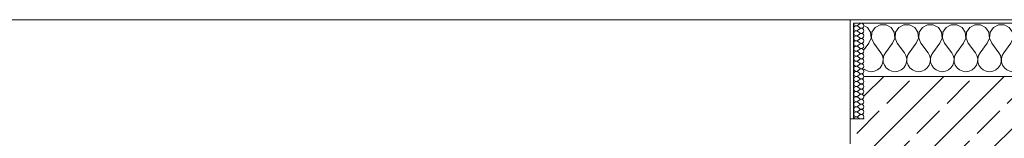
# Model space of a CAD drawing. Header units: metres. Extents: x -3.6 to 84.5, y -11 to 16.8.
# Tile 84 of 229: x 22.799 to 25.575, y 13.52 to 13.855. Entities that reach past the tile are written whole.
import ezdxf

# ---------------------------------------------------------------- set-up
doc = ezdxf.new("R2010")
doc.units = ezdxf.units.M
doc.header["$MEASUREMENT"] = 0
doc.layers.add('604 - Struktur.Wand Aussen', color=7, linetype='Continuous')
pattern_1 = [(0, (0, 0), (0, 0.08660254), [0, -0.05]), (0, (0.025, 0.0433), (0, 0.08660254), [0, -0.05])]

# ---------------------------------------------------------------- blocks, each defined once
blk = doc.blocks.new('*X14')
at = {"layer": '604 - Struktur.Wand Aussen', "color": 7, "linetype": 'Continuous', "lineweight": 5}
for p, q in [((25.1891, 13.833), (25.18, 13.8379)), ((25.1981, 13.8195), (25.1891, 13.833)), ((25.2109, 13.833), (25.2019, 13.8195)), ((25.2252, 13.8407), (25.2109, 13.833)), ((25.2415, 13.8407), (25.2252, 13.8407)), ((25.2558, 13.833), (25.2415, 13.8407)), ((25.2648, 13.8195), (25.2558, 13.833)), ((25.2776, 13.833), (25.2686, 13.8195)), ((25.2919, 13.8407), (25.2776, 13.833)), ((25.3081, 13.8407), (25.2919, 13.8407)), ((25.3224, 13.833), (25.3081, 13.8407)), ((25.3314, 13.8195), (25.3224, 13.833)), ((25.3442, 13.833), (25.3352, 13.8195)), ((25.3585, 13.8407), (25.3442, 13.833)), ((25.3748, 13.8407), (25.3585, 13.8407)), ((25.3891, 13.833), (25.3748, 13.8407)), ((25.3981, 13.8195), (25.3891, 13.833)), ((25.4109, 13.833), (25.4019, 13.8195)), ((25.4252, 13.8407), (25.4109, 13.833)), ((25.4415, 13.8407), (25.4252, 13.8407)), ((25.4558, 13.833), (25.4415, 13.8407)), ((25.4648, 13.8195), (25.4558, 13.833)), ((25.4776, 13.833), (25.4686, 13.8195)), ((25.4919, 13.8407), (25.4776, 13.833)), ((25.5081, 13.8407), (25.4919, 13.8407)), ((25.5224, 13.833), (25.5081, 13.8407)), ((25.5314, 13.8195), (25.5224, 13.833)), ((25.5442, 13.833), (25.5352, 13.8195)), ((25.5585, 13.8407), (25.5442, 13.833)), ((25.5748, 13.8407), (25.5585, 13.8407)), ((25.5891, 13.833), (25.5748, 13.8407)), ((25.5981, 13.8195), (25.5891, 13.833)), ((25.6109, 13.833), (25.6019, 13.8195)), ((25.6252, 13.8407), (25.6109, 13.833)), ((25.6415, 13.8407), (25.6252, 13.8407)), ((25.6558, 13.833), (25.6415, 13.8407)), ((25.6648, 13.8195), (25.6558, 13.833)), ((25.6776, 13.833), (25.6686, 13.8195)), ((25.6919, 13.8407), (25.6776, 13.833)), ((25.7081, 13.8407), (25.6919, 13.8407)), ((25.7224, 13.833), (25.7081, 13.8407)), ((25.7314, 13.8195), (25.7224, 13.833)), ((25.7442, 13.833), (25.7352, 13.8195)), ((25.7585, 13.8407), (25.7442, 13.833)), ((25.7748, 13.8407), (25.7585, 13.8407)), ((25.7891, 13.833), (25.7748, 13.8407)), ((25.7981, 13.8195), (25.7891, 13.833)), ((25.8109, 13.833), (25.8019, 13.8195)), ((25.8252, 13.8407), (25.8109, 13.833)), ((25.8415, 13.8407), (25.8252, 13.8407)), ((25.8558, 13.833), (25.8415, 13.8407)), ((25.8648, 13.8195), (25.8558, 13.833)), ((25.8776, 13.833), (25.8686, 13.8195)), ((25.8919, 13.8407), (25.8776, 13.833)), ((25.9081, 13.8407), (25.8919, 13.8407)), ((25.9224, 13.833), (25.9081, 13.8407)), ((25.9314, 13.8195), (25.9224, 13.833)), ((25.9442, 13.833), (25.9352, 13.8195)), ((25.9585, 13.8407), (25.9442, 13.833)), ((25.9748, 13.8407), (25.9585, 13.8407)), ((25.9891, 13.833), (25.9748, 13.8407)), ((25.9981, 13.8195), (25.9891, 13.833)), ((26.0109, 13.833), (26.0019, 13.8195)), ((26.0252, 13.8407), (26.0109, 13.833)), ((26.0415, 13.8407), (26.0252, 13.8407)), ((26.0558, 13.833), (26.0415, 13.8407)), ((26.0648, 13.8195), (26.0558, 13.833)), ((26.0776, 13.833), (26.0686, 13.8195)), ((26.0919, 13.8407), (26.0776, 13.833)), ((26.1081, 13.8407), (26.0919, 13.8407)), ((26.1224, 13.833), (26.1081, 13.8407)), ((26.1314, 13.8195), (26.1224, 13.833)), ((26.1442, 13.833), (26.1352, 13.8195)), ((26.1585, 13.8407), (26.1442, 13.833)), ((26.1748, 13.8407), (26.1585, 13.8407)), ((26.1891, 13.833), (26.1748, 13.8407)), ((26.1981, 13.8195), (26.1891, 13.833)), ((26.2109, 13.833), (26.2019, 13.8195)), ((26.2252, 13.8407), (26.2109, 13.833)), ((26.2415, 13.8407), (26.2252, 13.8407)), ((26.2558, 13.833), (26.2415, 13.8407)), ((26.2648, 13.8195), (26.2558, 13.833)), ((26.2776, 13.833), (26.2686, 13.8195)), ((26.2919, 13.8407), (26.2776, 13.833)), ((26.3, 13.8407), (26.2919, 13.8407)), ((25.1933, 13.7883), (25.1996, 13.8033)), ((25.1996, 13.8033), (25.1981, 13.8195)), ((25.2019, 13.8195), (25.2004, 13.8033)), ((25.2004, 13.8033), (25.2067, 13.7883)), ((25.26, 13.7883), (25.2663, 13.8033)), ((25.2663, 13.8033), (25.2648, 13.8195)), ((25.2686, 13.8195), (25.267, 13.8033)), ((25.267, 13.8033), (25.2733, 13.7883)), ((25.3267, 13.7883), (25.333, 13.8033)), ((25.333, 13.8033), (25.3314, 13.8195)), ((25.3352, 13.8195), (25.3337, 13.8033)), ((25.3337, 13.8033), (25.34, 13.7883)), ((25.3933, 13.7883), (25.3996, 13.8033)), ((25.3996, 13.8033), (25.3981, 13.8195)), ((25.4019, 13.8195), (25.4004, 13.8033)), ((25.4004, 13.8033), (25.4067, 13.7883)), ((25.46, 13.7883), (25.4663, 13.8033)), ((25.4663, 13.8033), (25.4648, 13.8195)), ((25.4686, 13.8195), (25.467, 13.8033)), ((25.467, 13.8033), (25.4733, 13.7883)), ((25.5267, 13.7883), (25.533, 13.8033)), ((25.533, 13.8033), (25.5314, 13.8195)), ((25.5352, 13.8195), (25.5337, 13.8033)), ((25.5337, 13.8033), (25.54, 13.7883)), ((25.5933, 13.7883), (25.5996, 13.8033)), ((25.5996, 13.8033), (25.5981, 13.8195)), ((25.6019, 13.8195), (25.6004, 13.8033)), ((25.6004, 13.8033), (25.6067, 13.7883)), ((25.66, 13.7883), (25.6663, 13.8033)), ((25.6663, 13.8033), (25.6648, 13.8195)), ((25.6686, 13.8195), (25.667, 13.8033)), ((25.667, 13.8033), (25.6733, 13.7883)), ((25.7267, 13.7883), (25.733, 13.8033)), ((25.733, 13.8033), (25.7314, 13.8195)), ((25.7352, 13.8195), (25.7337, 13.8033)), ((25.7337, 13.8033), (25.74, 13.7883)), ((25.7933, 13.7883), (25.7996, 13.8033)), ((25.7996, 13.8033), (25.7981, 13.8195)), ((25.8019, 13.8195), (25.8004, 13.8033)), ((25.8004, 13.8033), (25.8067, 13.7883)), ((25.86, 13.7883), (25.8663, 13.8033)), ((25.8663, 13.8033), (25.8648, 13.8195)), ((25.8686, 13.8195), (25.867, 13.8033)), ((25.867, 13.8033), (25.8733, 13.7883)), ((25.9267, 13.7883), (25.933, 13.8033)), ((25.933, 13.8033), (25.9314, 13.8195)), ((25.9352, 13.8195), (25.9337, 13.8033)), ((25.9337, 13.8033), (25.94, 13.7883)), ((25.9933, 13.7883), (25.9996, 13.8033)), ((25.9996, 13.8033), (25.9981, 13.8195)), ((26.0019, 13.8195), (26.0004, 13.8033)), ((26.0004, 13.8033), (26.0067, 13.7883)), ((26.06, 13.7883), (26.0663, 13.8033)), ((26.0663, 13.8033), (26.0648, 13.8195)), ((26.0686, 13.8195), (26.067, 13.8033)), ((26.067, 13.8033), (26.0733, 13.7883)), ((26.1267, 13.7883), (26.133, 13.8033)), ((26.133, 13.8033), (26.1314, 13.8195)), ((26.1352, 13.8195), (26.1337, 13.8033)), ((26.1337, 13.8033), (26.14, 13.7883)), ((26.1933, 13.7883), (26.1996, 13.8033)), ((26.1996, 13.8033), (26.1981, 13.8195)), ((26.2019, 13.8195), (26.2004, 13.8033)), ((26.2004, 13.8033), (26.2067, 13.7883)), ((26.26, 13.7883), (26.2663, 13.8033)), ((26.2663, 13.8033), (26.2648, 13.8195)), ((26.2686, 13.8195), (26.267, 13.8033)), ((26.267, 13.8033), (26.2733, 13.7883)), ((25.1933, 13.7883), (25.18, 13.7706)), ((25.2067, 13.7883), (25.2267, 13.7617)), ((25.26, 13.7883), (25.24, 13.7617)), ((25.2733, 13.7883), (25.2933, 13.7617)), ((25.3267, 13.7883), (25.3067, 13.7617)), ((25.34, 13.7883), (25.36, 13.7617)), ((25.3933, 13.7883), (25.3733, 13.7617)), ((25.4067, 13.7883), (25.4267, 13.7617)), ((25.46, 13.7883), (25.44, 13.7617)), ((25.4733, 13.7883), (25.4933, 13.7617)), ((25.5267, 13.7883), (25.5067, 13.7617)), ((25.54, 13.7883), (25.56, 13.7617)), ((25.5933, 13.7883), (25.5733, 13.7617)), ((25.6067, 13.7883), (25.6267, 13.7617)), ((25.66, 13.7883), (25.64, 13.7617)), ((25.6733, 13.7883), (25.6933, 13.7617)), ((25.7267, 13.7883), (25.7067, 13.7617)), ((25.74, 13.7883), (25.76, 13.7617)), ((25.7933, 13.7883), (25.7733, 13.7617)), ((25.8067, 13.7883), (25.8267, 13.7617)), ((25.86, 13.7883), (25.84, 13.7617)), ((25.8733, 13.7883), (25.8933, 13.7617)), ((25.9267, 13.7883), (25.9067, 13.7617)), ((25.94, 13.7883), (25.96, 13.7617)), ((25.9933, 13.7883), (25.9733, 13.7617)), ((26.0067, 13.7883), (26.0267, 13.7617)), ((26.06, 13.7883), (26.04, 13.7617)), ((26.0733, 13.7883), (26.0933, 13.7617)), ((26.1267, 13.7883), (26.1067, 13.7617)), ((26.14, 13.7883), (26.16, 13.7617)), ((26.1933, 13.7883), (26.1733, 13.7617)), ((26.2067, 13.7883), (26.2267, 13.7617)), ((26.26, 13.7883), (26.24, 13.7617)), ((26.2733, 13.7883), (26.2933, 13.7617)), ((25.2311, 13.7536), (25.2267, 13.7617)), ((25.2332, 13.7447), (25.2311, 13.7536)), ((25.2328, 13.7355), (25.2332, 13.7447)), ((25.2355, 13.7536), (25.2335, 13.7447)), ((25.2335, 13.7447), (25.2339, 13.7355)), ((25.24, 13.7617), (25.2355, 13.7536)), ((25.2978, 13.7536), (25.2933, 13.7617)), ((25.2999, 13.7447), (25.2978, 13.7536)), ((25.2994, 13.7355), (25.2999, 13.7447)), ((25.3022, 13.7536), (25.3001, 13.7447)), ((25.3001, 13.7447), (25.3006, 13.7355)), ((25.3067, 13.7617), (25.3022, 13.7536)), ((25.3645, 13.7536), (25.36, 13.7617)), ((25.3665, 13.7447), (25.3645, 13.7536)), ((25.3661, 13.7355), (25.3665, 13.7447)), ((25.3689, 13.7536), (25.3668, 13.7447)), ((25.3668, 13.7447), (25.3672, 13.7355)), ((25.3733, 13.7617), (25.3689, 13.7536)), ((25.4311, 13.7536), (25.4267, 13.7617)), ((25.4332, 13.7447), (25.4311, 13.7536)), ((25.4328, 13.7355), (25.4332, 13.7447)), ((25.4355, 13.7536), (25.4335, 13.7447)), ((25.4335, 13.7447), (25.4339, 13.7355)), ((25.44, 13.7617), (25.4355, 13.7536)), ((25.4978, 13.7536), (25.4933, 13.7617)), ((25.4999, 13.7447), (25.4978, 13.7536)), ((25.4994, 13.7355), (25.4999, 13.7447)), ((25.5022, 13.7536), (25.5001, 13.7447)), ((25.5001, 13.7447), (25.5006, 13.7355)), ((25.5067, 13.7617), (25.5022, 13.7536)), ((25.5645, 13.7536), (25.56, 13.7617)), ((25.5665, 13.7447), (25.5645, 13.7536)), ((25.5661, 13.7355), (25.5665, 13.7447)), ((25.5689, 13.7536), (25.5668, 13.7447)), ((25.5668, 13.7447), (25.5672, 13.7355)), ((25.5733, 13.7617), (25.5689, 13.7536)), ((25.6311, 13.7536), (25.6267, 13.7617)), ((25.6332, 13.7447), (25.6311, 13.7536)), ((25.6328, 13.7355), (25.6332, 13.7447)), ((25.6355, 13.7536), (25.6335, 13.7447)), ((25.6335, 13.7447), (25.6339, 13.7355)), ((25.64, 13.7617), (25.6355, 13.7536)), ((25.6978, 13.7536), (25.6933, 13.7617)), ((25.6999, 13.7447), (25.6978, 13.7536)), ((25.6994, 13.7355), (25.6999, 13.7447)), ((25.7022, 13.7536), (25.7001, 13.7447)), ((25.7001, 13.7447), (25.7006, 13.7355)), ((25.7067, 13.7617), (25.7022, 13.7536)), ((25.7645, 13.7536), (25.76, 13.7617)), ((25.7665, 13.7447), (25.7645, 13.7536)), ((25.7661, 13.7355), (25.7665, 13.7447)), ((25.7689, 13.7536), (25.7668, 13.7447)), ((25.7668, 13.7447), (25.7672, 13.7355)), ((25.7733, 13.7617), (25.7689, 13.7536)), ((25.8311, 13.7536), (25.8267, 13.7617)), ((25.8332, 13.7447), (25.8311, 13.7536)), ((25.8328, 13.7355), (25.8332, 13.7447)), ((25.8355, 13.7536), (25.8335, 13.7447)), ((25.8335, 13.7447), (25.8339, 13.7355)), ((25.84, 13.7617), (25.8355, 13.7536)), ((25.8978, 13.7536), (25.8933, 13.7617)), ((25.8999, 13.7447), (25.8978, 13.7536)), ((25.8994, 13.7355), (25.8999, 13.7447)), ((25.9022, 13.7536), (25.9001, 13.7447)), ((25.9001, 13.7447), (25.9006, 13.7355)), ((25.9067, 13.7617), (25.9022, 13.7536)), ((25.9645, 13.7536), (25.96, 13.7617)), ((25.9665, 13.7447), (25.9645, 13.7536)), ((25.9661, 13.7355), (25.9665, 13.7447)), ((25.9689, 13.7536), (25.9668, 13.7447)), ((25.9668, 13.7447), (25.9672, 13.7355)), ((25.9733, 13.7617), (25.9689, 13.7536)), ((26.0311, 13.7536), (26.0267, 13.7617)), ((26.0332, 13.7447), (26.0311, 13.7536)), ((26.0328, 13.7355), (26.0332, 13.7447)), ((26.0355, 13.7536), (26.0335, 13.7447)), ((26.0335, 13.7447), (26.0339, 13.7355)), ((26.04, 13.7617), (26.0355, 13.7536)), ((26.0978, 13.7536), (26.0933, 13.7617)), ((26.0999, 13.7447), (26.0978, 13.7536)), ((26.0994, 13.7355), (26.0999, 13.7447)), ((26.1022, 13.7536), (26.1001, 13.7447)), ((26.1001, 13.7447), (26.1006, 13.7355)), ((26.1067, 13.7617), (26.1022, 13.7536)), ((26.1645, 13.7536), (26.16, 13.7617)), ((26.1665, 13.7447), (26.1645, 13.7536)), ((26.1661, 13.7355), (26.1665, 13.7447)), ((26.1689, 13.7536), (26.1668, 13.7447)), ((26.1668, 13.7447), (26.1672, 13.7355)), ((26.1733, 13.7617), (26.1689, 13.7536)), ((26.2311, 13.7536), (26.2267, 13.7617)), ((26.2332, 13.7447), (26.2311, 13.7536)), ((26.2328, 13.7355), (26.2332, 13.7447)), ((26.2355, 13.7536), (26.2335, 13.7447)), ((26.2335, 13.7447), (26.2339, 13.7355)), ((26.24, 13.7617), (26.2355, 13.7536)), ((26.2978, 13.7536), (26.2933, 13.7617)), ((26.2999, 13.7447), (26.2978, 13.7536)), ((26.2994, 13.7355), (26.2999, 13.7447)), ((25.18, 13.7154), (25.1825, 13.7133)), ((25.2175, 13.7133), (25.2246, 13.7192)), ((25.2246, 13.7192), (25.2298, 13.7268)), ((25.2298, 13.7268), (25.2328, 13.7355)), ((25.2339, 13.7355), (25.2369, 13.7268)), ((25.2369, 13.7268), (25.2421, 13.7192)), ((25.2421, 13.7192), (25.2491, 13.7133)), ((25.2842, 13.7133), (25.2913, 13.7192)), ((25.2913, 13.7192), (25.2965, 13.7268)), ((25.2965, 13.7268), (25.2994, 13.7355)), ((25.3006, 13.7355), (25.3035, 13.7268)), ((25.3035, 13.7268), (25.3087, 13.7192)), ((25.3087, 13.7192), (25.3158, 13.7133)), ((25.3509, 13.7133), (25.3579, 13.7192)), ((25.3579, 13.7192), (25.3631, 13.7268)), ((25.3631, 13.7268), (25.3661, 13.7355)), ((25.3672, 13.7355), (25.3702, 13.7268)), ((25.3702, 13.7268), (25.3754, 13.7192)), ((25.3754, 13.7192), (25.3825, 13.7133)), ((25.4175, 13.7133), (25.4246, 13.7192)), ((25.4246, 13.7192), (25.4298, 13.7268)), ((25.4298, 13.7268), (25.4328, 13.7355)), ((25.4339, 13.7355), (25.4369, 13.7268)), ((25.4369, 13.7268), (25.4421, 13.7192)), ((25.4421, 13.7192), (25.4491, 13.7133)), ((25.4842, 13.7133), (25.4913, 13.7192)), ((25.4913, 13.7192), (25.4965, 13.7268)), ((25.4965, 13.7268), (25.4994, 13.7355)), ((25.5006, 13.7355), (25.5035, 13.7268)), ((25.5035, 13.7268), (25.5087, 13.7192)), ((25.5087, 13.7192), (25.5158, 13.7133)), ((25.5509, 13.7133), (25.5579, 13.7192)), ((25.5579, 13.7192), (25.5631, 13.7268)), ((25.5631, 13.7268), (25.5661, 13.7355)), ((25.5672, 13.7355), (25.5702, 13.7268)), ((25.5702, 13.7268), (25.5754, 13.7192)), ((25.5754, 13.7192), (25.5825, 13.7133)), ((25.6175, 13.7133), (25.6246, 13.7192)), ((25.6246, 13.7192), (25.6298, 13.7268)), ((25.6298, 13.7268), (25.6328, 13.7355)), ((25.6339, 13.7355), (25.6369, 13.7268)), ((25.6369, 13.7268), (25.6421, 13.7192)), ((25.6421, 13.7192), (25.6491, 13.7133)), ((25.6842, 13.7133), (25.6913, 13.7192)), ((25.6913, 13.7192), (25.6965, 13.7268)), ((25.6965, 13.7268), (25.6994, 13.7355)), ((25.7006, 13.7355), (25.7035, 13.7268)), ((25.7035, 13.7268), (25.7087, 13.7192)), ((25.7087, 13.7192), (25.7158, 13.7133)), ((25.7509, 13.7133), (25.7579, 13.7192)), ((25.7579, 13.7192), (25.7631, 13.7268)), ((25.7631, 13.7268), (25.7661, 13.7355)), ((25.7672, 13.7355), (25.7702, 13.7268)), ((25.7702, 13.7268), (25.7754, 13.7192)), ((25.7754, 13.7192), (25.7825, 13.7133)), ((25.8175, 13.7133), (25.8246, 13.7192)), ((25.8246, 13.7192), (25.8298, 13.7268)), ((25.8298, 13.7268), (25.8328, 13.7355)), ((25.8339, 13.7355), (25.8369, 13.7268)), ((25.8369, 13.7268), (25.8421, 13.7192)), ((25.8421, 13.7192), (25.8491, 13.7133)), ((25.8842, 13.7133), (25.8913, 13.7192)), ((25.8913, 13.7192), (25.8965, 13.7268)), ((25.8965, 13.7268), (25.8994, 13.7355)), ((25.9006, 13.7355), (25.9035, 13.7268)), ((25.9035, 13.7268), (25.9087, 13.7192)), ((25.9087, 13.7192), (25.9158, 13.7133)), ((25.9509, 13.7133), (25.9579, 13.7192)), ((25.9579, 13.7192), (25.9631, 13.7268)), ((25.9631, 13.7268), (25.9661, 13.7355)), ((25.9672, 13.7355), (25.9702, 13.7268)), ((25.9702, 13.7268), (25.9754, 13.7192)), ((25.9754, 13.7192), (25.9825, 13.7133)), ((26.0175, 13.7133), (26.0246, 13.7192)), ((26.0246, 13.7192), (26.0298, 13.7268)), ((26.0298, 13.7268), (26.0328, 13.7355)), ((26.0339, 13.7355), (26.0369, 13.7268)), ((26.0369, 13.7268), (26.0421, 13.7192)), ((26.0421, 13.7192), (26.0491, 13.7133)), ((26.0842, 13.7133), (26.0913, 13.7192)), ((26.0913, 13.7192), (26.0965, 13.7268)), ((26.0965, 13.7268), (26.0994, 13.7355)), ((26.1006, 13.7355), (26.1035, 13.7268)), ((26.1035, 13.7268), (26.1087, 13.7192)), ((26.1087, 13.7192), (26.1158, 13.7133)), ((26.1509, 13.7133), (26.1579, 13.7192)), ((26.1579, 13.7192), (26.1631, 13.7268)), ((26.1631, 13.7268), (26.1661, 13.7355)), ((26.1672, 13.7355), (26.1702, 13.7268)), ((26.1702, 13.7268), (26.1754, 13.7192)), ((26.1754, 13.7192), (26.1825, 13.7133)), ((26.2175, 13.7133), (26.2246, 13.7192)), ((26.2246, 13.7192), (26.2298, 13.7268)), ((26.2298, 13.7268), (26.2328, 13.7355)), ((26.2339, 13.7355), (26.2369, 13.7268)), ((26.2369, 13.7268), (26.2421, 13.7192)), ((26.2421, 13.7192), (26.2491, 13.7133)), ((26.2842, 13.7133), (26.2913, 13.7192)), ((26.2913, 13.7192), (26.2965, 13.7268)), ((26.2965, 13.7268), (26.2994, 13.7355)), ((25.1825, 13.7133), (25.1909, 13.7096)), ((25.1909, 13.7096), (25.2, 13.7083)), ((25.2, 13.7083), (25.2091, 13.7096)), ((25.2091, 13.7096), (25.2175, 13.7133)), ((25.2491, 13.7133), (25.2576, 13.7096)), ((25.2576, 13.7096), (25.2667, 13.7083)), ((25.2667, 13.7083), (25.2758, 13.7096)), ((25.2758, 13.7096), (25.2842, 13.7133)), ((25.3158, 13.7133), (25.3242, 13.7096)), ((25.3242, 13.7096), (25.3333, 13.7083)), ((25.3333, 13.7083), (25.3424, 13.7096)), ((25.3424, 13.7096), (25.3509, 13.7133)), ((25.3825, 13.7133), (25.3909, 13.7096)), ((25.3909, 13.7096), (25.4, 13.7083)), ((25.4, 13.7083), (25.4091, 13.7096)), ((25.4091, 13.7096), (25.4175, 13.7133)), ((25.4491, 13.7133), (25.4576, 13.7096)), ((25.4576, 13.7096), (25.4667, 13.7083)), ((25.4667, 13.7083), (25.4758, 13.7096)), ((25.4758, 13.7096), (25.4842, 13.7133)), ((25.5158, 13.7133), (25.5242, 13.7096)), ((25.5242, 13.7096), (25.5333, 13.7083)), ((25.5333, 13.7083), (25.5424, 13.7096)), ((25.5424, 13.7096), (25.5509, 13.7133)), ((25.5825, 13.7133), (25.5909, 13.7096)), ((25.5909, 13.7096), (25.6, 13.7083)), ((25.6, 13.7083), (25.6091, 13.7096)), ((25.6091, 13.7096), (25.6175, 13.7133)), ((25.6491, 13.7133), (25.6576, 13.7096)), ((25.6576, 13.7096), (25.6667, 13.7083)), ((25.6667, 13.7083), (25.6758, 13.7096)), ((25.6758, 13.7096), (25.6842, 13.7133)), ((25.7158, 13.7133), (25.7242, 13.7096)), ((25.7242, 13.7096), (25.7333, 13.7083)), ((25.7333, 13.7083), (25.7424, 13.7096)), ((25.7424, 13.7096), (25.7509, 13.7133)), ((25.7825, 13.7133), (25.7909, 13.7096)), ((25.7909, 13.7096), (25.8, 13.7083)), ((25.8, 13.7083), (25.8091, 13.7096)), ((25.8091, 13.7096), (25.8175, 13.7133)), ((25.8491, 13.7133), (25.8576, 13.7096)), ((25.8576, 13.7096), (25.8667, 13.7083)), ((25.8667, 13.7083), (25.8758, 13.7096)), ((25.8758, 13.7096), (25.8842, 13.7133)), ((25.9158, 13.7133), (25.9242, 13.7096)), ((25.9242, 13.7096), (25.9333, 13.7083)), ((25.9333, 13.7083), (25.9424, 13.7096)), ((25.9424, 13.7096), (25.9509, 13.7133)), ((25.9825, 13.7133), (25.9909, 13.7096)), ((25.9909, 13.7096), (26, 13.7083)), ((26, 13.7083), (26.0091, 13.7096)), ((26.0091, 13.7096), (26.0175, 13.7133)), ((26.0491, 13.7133), (26.0576, 13.7096)), ((26.0576, 13.7096), (26.0667, 13.7083)), ((26.0667, 13.7083), (26.0758, 13.7096)), ((26.0758, 13.7096), (26.0842, 13.7133)), ((26.1158, 13.7133), (26.1242, 13.7096)), ((26.1242, 13.7096), (26.1333, 13.7083)), ((26.1333, 13.7083), (26.1424, 13.7096)), ((26.1424, 13.7096), (26.1509, 13.7133)), ((26.1825, 13.7133), (26.1909, 13.7096)), ((26.1909, 13.7096), (26.2, 13.7083)), ((26.2, 13.7083), (26.2091, 13.7096)), ((26.2091, 13.7096), (26.2175, 13.7133)), ((26.2491, 13.7133), (26.2576, 13.7096)), ((26.2576, 13.7096), (26.2667, 13.7083)), ((26.2667, 13.7083), (26.2758, 13.7096)), ((26.2758, 13.7096), (26.2842, 13.7133))]:
    blk.add_line(p, q, dxfattribs=at)
blk = doc.blocks.new('*X36')
at = {"layer": '604 - Struktur.Wand Aussen', "color": 7, "linetype": 'Continuous', "lineweight": 5}
for p, q in [((25.1507, 13.845), (25.151, 13.843)), ((25.151, 13.8327), (25.1507, 13.8307)), ((25.1507, 13.8307), (25.151, 13.8288)), ((25.151, 13.843), (25.1518, 13.8412)), ((25.1518, 13.8345), (25.151, 13.8327)), ((25.151, 13.8288), (25.1518, 13.827)), ((25.1518, 13.8412), (25.153, 13.8397)), ((25.153, 13.836), (25.1518, 13.8345)), ((25.1518, 13.827), (25.153, 13.8254)), ((25.153, 13.8397), (25.1547, 13.8386)), ((25.1547, 13.8371), (25.153, 13.836)), ((25.153, 13.8254), (25.1547, 13.8243)), ((25.1547, 13.8386), (25.1565, 13.838)), ((25.1565, 13.8377), (25.1547, 13.8371)), ((25.1565, 13.838), (25.1585, 13.8379)), ((25.1585, 13.8378), (25.1565, 13.8377)), ((25.1585, 13.8379), (25.1604, 13.8383)), ((25.1604, 13.8374), (25.1585, 13.8378)), ((25.1604, 13.8383), (25.1621, 13.8393)), ((25.1621, 13.8364), (25.1604, 13.8374)), ((25.1604, 13.824), (25.1621, 13.825)), ((25.1679, 13.8436), (25.1621, 13.8393)), ((25.1679, 13.8321), (25.1621, 13.8364)), ((25.1679, 13.8293), (25.1621, 13.825)), ((25.1715, 13.845), (25.1679, 13.8436)), ((25.1679, 13.8321), (25.1715, 13.8307)), ((25.1715, 13.8307), (25.1679, 13.8293)), ((25.1753, 13.8442), (25.1715, 13.845)), ((25.1715, 13.8307), (25.1753, 13.8315)), ((25.1753, 13.83), (25.1715, 13.8307)), ((25.1782, 13.8416), (25.1753, 13.8442)), ((25.1753, 13.8315), (25.1782, 13.8341)), ((25.1782, 13.8273), (25.1753, 13.83)), ((25.1793, 13.8379), (25.1782, 13.8416)), ((25.1782, 13.8341), (25.1793, 13.8379)), ((25.1793, 13.8236), (25.1782, 13.8273)), ((25.151, 13.8184), (25.1507, 13.8164)), ((25.1507, 13.8164), (25.151, 13.8145)), ((25.151, 13.8041), (25.1507, 13.8021)), ((25.1507, 13.8021), (25.151, 13.8002)), ((25.1518, 13.8202), (25.151, 13.8184)), ((25.151, 13.8145), (25.1518, 13.8127)), ((25.1518, 13.8059), (25.151, 13.8041)), ((25.151, 13.8002), (25.1518, 13.7984)), ((25.153, 13.8217), (25.1518, 13.8202)), ((25.1518, 13.8127), (25.153, 13.8112)), ((25.153, 13.8074), (25.1518, 13.8059)), ((25.1518, 13.7984), (25.153, 13.7969)), ((25.1547, 13.8228), (25.153, 13.8217)), ((25.153, 13.8112), (25.1547, 13.81)), ((25.1547, 13.8085), (25.153, 13.8074)), ((25.1547, 13.8243), (25.1565, 13.8237)), ((25.1565, 13.8234), (25.1547, 13.8228)), ((25.1547, 13.81), (25.1565, 13.8094)), ((25.1565, 13.8092), (25.1547, 13.8085)), ((25.1565, 13.8237), (25.1585, 13.8236)), ((25.1585, 13.8235), (25.1565, 13.8234)), ((25.1565, 13.8094), (25.1585, 13.8093)), ((25.1585, 13.8093), (25.1565, 13.8092)), ((25.1585, 13.8236), (25.1604, 13.824)), ((25.1604, 13.8231), (25.1585, 13.8235)), ((25.1585, 13.8093), (25.1604, 13.8098)), ((25.1604, 13.8088), (25.1585, 13.8093)), ((25.1621, 13.8221), (25.1604, 13.8231)), ((25.1604, 13.8098), (25.1621, 13.8107)), ((25.1621, 13.8079), (25.1604, 13.8088)), ((25.1679, 13.8179), (25.1621, 13.8221)), ((25.1679, 13.815), (25.1621, 13.8107)), ((25.1679, 13.8036), (25.1621, 13.8079)), ((25.1679, 13.8007), (25.1621, 13.7964)), ((25.1679, 13.8179), (25.1715, 13.8165)), ((25.1715, 13.8164), (25.1679, 13.815)), ((25.1679, 13.8036), (25.1715, 13.8022)), ((25.1715, 13.8021), (25.1679, 13.8007)), ((25.1715, 13.8165), (25.1753, 13.8172)), ((25.1753, 13.8157), (25.1715, 13.8164)), ((25.1715, 13.8022), (25.1753, 13.8029)), ((25.1753, 13.8014), (25.1715, 13.8021)), ((25.1753, 13.8172), (25.1782, 13.8198)), ((25.1782, 13.813), (25.1753, 13.8157)), ((25.1753, 13.8029), (25.1782, 13.8055)), ((25.1782, 13.7988), (25.1753, 13.8014)), ((25.1782, 13.8198), (25.1793, 13.8236)), ((25.1793, 13.8093), (25.1782, 13.813)), ((25.1782, 13.8055), (25.1793, 13.8093)), ((25.1793, 13.795), (25.1782, 13.7988)), ((25.151, 13.7898), (25.1507, 13.7879)), ((25.1507, 13.7879), (25.151, 13.7859)), ((25.151, 13.7755), (25.1507, 13.7736)), ((25.1507, 13.7736), (25.151, 13.7716)), ((25.1518, 13.7916), (25.151, 13.7898)), ((25.151, 13.7859), (25.1518, 13.7841)), ((25.1518, 13.7773), (25.151, 13.7755)), ((25.151, 13.7716), (25.1518, 13.7698)), ((25.153, 13.7931), (25.1518, 13.7916)), ((25.1518, 13.7841), (25.153, 13.7826)), ((25.153, 13.7788), (25.1518, 13.7773)), ((25.1518, 13.7698), (25.153, 13.7683)), ((25.153, 13.7969), (25.1547, 13.7958)), ((25.1547, 13.7942), (25.153, 13.7931)), ((25.153, 13.7826), (25.1547, 13.7815)), ((25.1547, 13.78), (25.153, 13.7788)), ((25.1547, 13.7958), (25.1565, 13.7951)), ((25.1565, 13.7949), (25.1547, 13.7942)), ((25.1547, 13.7815), (25.1565, 13.7808)), ((25.1565, 13.7806), (25.1547, 13.78)), ((25.1565, 13.7951), (25.1585, 13.795)), ((25.1585, 13.795), (25.1565, 13.7949)), ((25.1565, 13.7808), (25.1585, 13.7807)), ((25.1585, 13.7807), (25.1565, 13.7806)), ((25.1585, 13.795), (25.1604, 13.7955)), ((25.1604, 13.7945), (25.1585, 13.795)), ((25.1585, 13.7807), (25.1604, 13.7812)), ((25.1604, 13.7802), (25.1585, 13.7807)), ((25.1604, 13.7955), (25.1621, 13.7964)), ((25.1621, 13.7936), (25.1604, 13.7945)), ((25.1604, 13.7812), (25.1621, 13.7821)), ((25.1621, 13.7793), (25.1604, 13.7802)), ((25.1679, 13.7893), (25.1621, 13.7936)), ((25.1679, 13.7864), (25.1621, 13.7821)), ((25.1679, 13.775), (25.1621, 13.7793)), ((25.1679, 13.7721), (25.1621, 13.7679)), ((25.1679, 13.7893), (25.1715, 13.7879)), ((25.1715, 13.7878), (25.1679, 13.7864)), ((25.1679, 13.775), (25.1715, 13.7736)), ((25.1715, 13.7735), (25.1679, 13.7721)), ((25.1715, 13.7879), (25.1753, 13.7886)), ((25.1753, 13.7871), (25.1715, 13.7878)), ((25.1715, 13.7736), (25.1753, 13.7743)), ((25.1753, 13.7728), (25.1715, 13.7735)), ((25.1753, 13.7886), (25.1782, 13.7912)), ((25.1782, 13.7845), (25.1753, 13.7871)), ((25.1753, 13.7743), (25.1782, 13.777)), ((25.1782, 13.7702), (25.1753, 13.7728)), ((25.1782, 13.7912), (25.1793, 13.795)), ((25.1793, 13.7807), (25.1782, 13.7845)), ((25.1782, 13.777), (25.1793, 13.7807)), ((25.1793, 13.7664), (25.1782, 13.7702)), ((25.151, 13.7612), (25.1507, 13.7593)), ((25.1507, 13.7593), (25.151, 13.7573)), ((25.151, 13.747), (25.1507, 13.745)), ((25.1507, 13.745), (25.151, 13.743)), ((25.1518, 13.763), (25.151, 13.7612)), ((25.151, 13.7573), (25.1518, 13.7555)), ((25.1518, 13.7488), (25.151, 13.747)), ((25.151, 13.743), (25.1518, 13.7412)), ((25.153, 13.7646), (25.1518, 13.763)), ((25.1518, 13.7555), (25.153, 13.754)), ((25.153, 13.7503), (25.1518, 13.7488)), ((25.153, 13.7683), (25.1547, 13.7672)), ((25.1547, 13.7657), (25.153, 13.7646)), ((25.153, 13.754), (25.1547, 13.7529)), ((25.1547, 13.7514), (25.153, 13.7503)), ((25.1547, 13.7672), (25.1565, 13.7666)), ((25.1565, 13.7663), (25.1547, 13.7657)), ((25.1547, 13.7529), (25.1565, 13.7523)), ((25.1565, 13.752), (25.1547, 13.7514)), ((25.1565, 13.7666), (25.1585, 13.7665)), ((25.1585, 13.7664), (25.1565, 13.7663)), ((25.1565, 13.7523), (25.1585, 13.7522)), ((25.1585, 13.7521), (25.1565, 13.752)), ((25.1585, 13.7665), (25.1604, 13.7669)), ((25.1604, 13.766), (25.1585, 13.7664)), ((25.1585, 13.7522), (25.1604, 13.7526)), ((25.1604, 13.7517), (25.1585, 13.7521)), ((25.1604, 13.7669), (25.1621, 13.7679)), ((25.1621, 13.765), (25.1604, 13.766)), ((25.1604, 13.7526), (25.1621, 13.7536)), ((25.1621, 13.7507), (25.1604, 13.7517)), ((25.1679, 13.7607), (25.1621, 13.765)), ((25.1679, 13.7579), (25.1621, 13.7536)), ((25.1679, 13.7464), (25.1621, 13.7507)), ((25.1679, 13.7436), (25.1621, 13.7393)), ((25.1679, 13.7607), (25.1715, 13.7593)), ((25.1715, 13.7593), (25.1679, 13.7579)), ((25.1679, 13.7464), (25.1715, 13.745)), ((25.1715, 13.745), (25.1679, 13.7436)), ((25.1715, 13.7593), (25.1753, 13.76)), ((25.1753, 13.7585), (25.1715, 13.7593)), ((25.1715, 13.745), (25.1753, 13.7458)), ((25.1753, 13.7442), (25.1715, 13.745)), ((25.1753, 13.76), (25.1782, 13.7627)), ((25.1782, 13.7559), (25.1753, 13.7585)), ((25.1753, 13.7458), (25.1782, 13.7484)), ((25.1782, 13.7416), (25.1753, 13.7442)), ((25.1782, 13.7627), (25.1793, 13.7664)), ((25.1793, 13.7521), (25.1782, 13.7559)), ((25.1782, 13.7484), (25.1793, 13.7521)), ((25.151, 13.7327), (25.1507, 13.7307)), ((25.1507, 13.7307), (25.151, 13.7288)), ((25.151, 13.7184), (25.1507, 13.7164)), ((25.1507, 13.7164), (25.151, 13.7145)), ((25.1518, 13.7345), (25.151, 13.7327)), ((25.151, 13.7288), (25.1518, 13.727)), ((25.1518, 13.7202), (25.151, 13.7184)), ((25.151, 13.7145), (25.1518, 13.7127)), ((25.1518, 13.7412), (25.153, 13.7397)), ((25.153, 13.736), (25.1518, 13.7345)), ((25.1518, 13.727), (25.153, 13.7254)), ((25.153, 13.7217), (25.1518, 13.7202)), ((25.153, 13.7397), (25.1547, 13.7386)), ((25.1547, 13.7371), (25.153, 13.736)), ((25.153, 13.7254), (25.1547, 13.7243)), ((25.1547, 13.7228), (25.153, 13.7217)), ((25.1547, 13.7386), (25.1565, 13.738)), ((25.1565, 13.7377), (25.1547, 13.7371)), ((25.1547, 13.7243), (25.1565, 13.7237)), ((25.1565, 13.7234), (25.1547, 13.7228)), ((25.1565, 13.738), (25.1585, 13.7379)), ((25.1585, 13.7378), (25.1565, 13.7377)), ((25.1565, 13.7237), (25.1585, 13.7236)), ((25.1585, 13.7235), (25.1565, 13.7234)), ((25.1585, 13.7379), (25.1604, 13.7383)), ((25.1604, 13.7374), (25.1585, 13.7378)), ((25.1585, 13.7236), (25.1604, 13.724)), ((25.1604, 13.7231), (25.1585, 13.7235)), ((25.1604, 13.7383), (25.1621, 13.7393)), ((25.1621, 13.7364), (25.1604, 13.7374)), ((25.1604, 13.724), (25.1621, 13.725)), ((25.1621, 13.7221), (25.1604, 13.7231)), ((25.1679, 13.7321), (25.1621, 13.7364)), ((25.1679, 13.7293), (25.1621, 13.725)), ((25.1679, 13.7179), (25.1621, 13.7221)), ((25.1679, 13.715), (25.1621, 13.7107)), ((25.1679, 13.7321), (25.1715, 13.7307)), ((25.1715, 13.7307), (25.1679, 13.7293)), ((25.1679, 13.7179), (25.1715, 13.7165)), ((25.1715, 13.7164), (25.1679, 13.715)), ((25.1715, 13.7307), (25.1753, 13.7315)), ((25.1753, 13.73), (25.1715, 13.7307)), ((25.1715, 13.7165), (25.1753, 13.7172)), ((25.1753, 13.7157), (25.1715, 13.7164)), ((25.1753, 13.7315), (25.1782, 13.7341)), ((25.1782, 13.7273), (25.1753, 13.73)), ((25.1753, 13.7172), (25.1782, 13.7198)), ((25.1782, 13.713), (25.1753, 13.7157)), ((25.1793, 13.7379), (25.1782, 13.7416)), ((25.1782, 13.7341), (25.1793, 13.7379)), ((25.1793, 13.7236), (25.1782, 13.7273)), ((25.1782, 13.7198), (25.1793, 13.7236)), ((25.151, 13.7041), (25.1507, 13.7021)), ((25.1507, 13.7021), (25.151, 13.7002)), ((25.151, 13.6898), (25.1507, 13.6879)), ((25.1507, 13.6879), (25.151, 13.6859)), ((25.1518, 13.7059), (25.151, 13.7041)), ((25.151, 13.7002), (25.1518, 13.6984)), ((25.1518, 13.6916), (25.151, 13.6898)), ((25.1518, 13.7127), (25.153, 13.7112)), ((25.153, 13.7074), (25.1518, 13.7059)), ((25.1518, 13.6984), (25.153, 13.6969)), ((25.153, 13.6931), (25.1518, 13.6916)), ((25.153, 13.7112), (25.1547, 13.71)), ((25.1547, 13.7085), (25.153, 13.7074)), ((25.153, 13.6969), (25.1547, 13.6958)), ((25.1547, 13.6942), (25.153, 13.6931)), ((25.1547, 13.71), (25.1565, 13.7094)), ((25.1565, 13.7092), (25.1547, 13.7085)), ((25.1547, 13.6958), (25.1565, 13.6951)), ((25.1565, 13.6949), (25.1547, 13.6942)), ((25.1565, 13.7094), (25.1585, 13.7093)), ((25.1585, 13.7093), (25.1565, 13.7092)), ((25.1565, 13.6951), (25.1585, 13.695)), ((25.1585, 13.695), (25.1565, 13.6949)), ((25.1585, 13.7093), (25.1604, 13.7098)), ((25.1604, 13.7088), (25.1585, 13.7093)), ((25.1585, 13.695), (25.1604, 13.6955)), ((25.1604, 13.6945), (25.1585, 13.695)), ((25.1604, 13.7098), (25.1621, 13.7107)), ((25.1621, 13.7079), (25.1604, 13.7088)), ((25.1604, 13.6955), (25.1621, 13.6964)), ((25.1621, 13.6936), (25.1604, 13.6945)), ((25.1679, 13.7036), (25.1621, 13.7079)), ((25.1679, 13.7007), (25.1621, 13.6964)), ((25.1679, 13.6893), (25.1621, 13.6936)), ((25.1679, 13.6864), (25.1621, 13.6821)), ((25.1679, 13.7036), (25.1715, 13.7022)), ((25.1715, 13.7021), (25.1679, 13.7007)), ((25.1679, 13.6893), (25.1715, 13.6879)), ((25.1715, 13.6878), (25.1679, 13.6864)), ((25.1715, 13.7022), (25.1753, 13.7029)), ((25.1753, 13.7014), (25.1715, 13.7021)), ((25.1715, 13.6879), (25.1753, 13.6886)), ((25.1753, 13.6871), (25.1715, 13.6878)), ((25.1753, 13.7029), (25.1782, 13.7055)), ((25.1782, 13.6988), (25.1753, 13.7014)), ((25.1753, 13.6886), (25.1782, 13.6912)), ((25.1782, 13.6845), (25.1753, 13.6871)), ((25.1793, 13.7093), (25.1782, 13.713)), ((25.1782, 13.7055), (25.1793, 13.7093)), ((25.1793, 13.695), (25.1782, 13.6988)), ((25.1782, 13.6912), (25.1793, 13.695)), ((25.151, 13.6755), (25.1507, 13.6736)), ((25.1507, 13.6736), (25.151, 13.6716)), ((25.151, 13.6612), (25.1507, 13.6593)), ((25.1507, 13.6593), (25.151, 13.6573)), ((25.151, 13.6859), (25.1518, 13.6841)), ((25.1518, 13.6773), (25.151, 13.6755)), ((25.151, 13.6716), (25.1518, 13.6698)), ((25.1518, 13.663), (25.151, 13.6612)), ((25.1518, 13.6841), (25.153, 13.6826)), ((25.153, 13.6788), (25.1518, 13.6773)), ((25.1518, 13.6698), (25.153, 13.6683)), ((25.153, 13.6646), (25.1518, 13.663)), ((25.153, 13.6826), (25.1547, 13.6815)), ((25.1547, 13.68), (25.153, 13.6788)), ((25.153, 13.6683), (25.1547, 13.6672)), ((25.1547, 13.6657), (25.153, 13.6646)), ((25.1547, 13.6815), (25.1565, 13.6808)), ((25.1565, 13.6806), (25.1547, 13.68)), ((25.1547, 13.6672), (25.1565, 13.6666)), ((25.1565, 13.6663), (25.1547, 13.6657)), ((25.1565, 13.6808), (25.1585, 13.6807)), ((25.1585, 13.6807), (25.1565, 13.6806)), ((25.1565, 13.6666), (25.1585, 13.6665)), ((25.1585, 13.6664), (25.1565, 13.6663)), ((25.1585, 13.6807), (25.1604, 13.6812)), ((25.1604, 13.6802), (25.1585, 13.6807)), ((25.1585, 13.6665), (25.1604, 13.6669)), ((25.1604, 13.666), (25.1585, 13.6664)), ((25.1604, 13.6812), (25.1621, 13.6821)), ((25.1621, 13.6793), (25.1604, 13.6802)), ((25.1604, 13.6669), (25.1621, 13.6679)), ((25.1621, 13.665), (25.1604, 13.666)), ((25.1679, 13.675), (25.1621, 13.6793)), ((25.1679, 13.6721), (25.1621, 13.6679)), ((25.1679, 13.6607), (25.1621, 13.665)), ((25.1679, 13.675), (25.1715, 13.6736)), ((25.1715, 13.6735), (25.1679, 13.6721)), ((25.1679, 13.6607), (25.1715, 13.6593)), ((25.1715, 13.6593), (25.1679, 13.6579)), ((25.1715, 13.6736), (25.1753, 13.6743)), ((25.1753, 13.6728), (25.1715, 13.6735)), ((25.1715, 13.6593), (25.1753, 13.66)), ((25.1753, 13.6585), (25.1715, 13.6593)), ((25.1753, 13.6743), (25.1782, 13.677)), ((25.1782, 13.6702), (25.1753, 13.6728)), ((25.1753, 13.66), (25.1782, 13.6627)), ((25.1782, 13.6559), (25.1753, 13.6585)), ((25.1793, 13.6807), (25.1782, 13.6845)), ((25.1782, 13.677), (25.1793, 13.6807)), ((25.1793, 13.6664), (25.1782, 13.6702)), ((25.1782, 13.6627), (25.1793, 13.6664)), ((25.151, 13.647), (25.1507, 13.645)), ((25.1507, 13.645), (25.151, 13.643)), ((25.151, 13.6327), (25.1507, 13.6307)), ((25.1507, 13.6307), (25.151, 13.6288)), ((25.151, 13.6573), (25.1518, 13.6555)), ((25.1518, 13.6488), (25.151, 13.647)), ((25.151, 13.643), (25.1518, 13.6412)), ((25.1518, 13.6345), (25.151, 13.6327)), ((25.1518, 13.6555), (25.153, 13.654)), ((25.153, 13.6503), (25.1518, 13.6488)), ((25.1518, 13.6412), (25.153, 13.6397)), ((25.153, 13.636), (25.1518, 13.6345)), ((25.153, 13.654), (25.1547, 13.6529)), ((25.1547, 13.6514), (25.153, 13.6503)), ((25.153, 13.6397), (25.1547, 13.6386)), ((25.1547, 13.6371), (25.153, 13.636)), ((25.1547, 13.6529), (25.1565, 13.6523)), ((25.1565, 13.652), (25.1547, 13.6514)), ((25.1547, 13.6386), (25.1565, 13.638)), ((25.1565, 13.6377), (25.1547, 13.6371)), ((25.1565, 13.6523), (25.1585, 13.6522)), ((25.1585, 13.6521), (25.1565, 13.652)), ((25.1565, 13.638), (25.1585, 13.6379)), ((25.1585, 13.6378), (25.1565, 13.6377)), ((25.1585, 13.6522), (25.1604, 13.6526)), ((25.1604, 13.6517), (25.1585, 13.6521)), ((25.1585, 13.6379), (25.1604, 13.6383)), ((25.1604, 13.6374), (25.1585, 13.6378)), ((25.1604, 13.6526), (25.1621, 13.6536)), ((25.1621, 13.6507), (25.1604, 13.6517)), ((25.1604, 13.6383), (25.1621, 13.6393)), ((25.1621, 13.6364), (25.1604, 13.6374)), ((25.1679, 13.6579), (25.1621, 13.6536)), ((25.1679, 13.6464), (25.1621, 13.6507)), ((25.1679, 13.6436), (25.1621, 13.6393)), ((25.1679, 13.6321), (25.1621, 13.6364)), ((25.1679, 13.6464), (25.1715, 13.645)), ((25.1715, 13.645), (25.1679, 13.6436)), ((25.1679, 13.6321), (25.1715, 13.6307)), ((25.1715, 13.6307), (25.1679, 13.6293)), ((25.1715, 13.645), (25.1753, 13.6458)), ((25.1753, 13.6442), (25.1715, 13.645)), ((25.1715, 13.6307), (25.1753, 13.6315)), ((25.1753, 13.63), (25.1715, 13.6307)), ((25.1753, 13.6458), (25.1782, 13.6484)), ((25.1782, 13.6416), (25.1753, 13.6442)), ((25.1753, 13.6315), (25.1782, 13.6341)), ((25.1793, 13.6521), (25.1782, 13.6559)), ((25.1782, 13.6484), (25.1793, 13.6521)), ((25.1793, 13.6379), (25.1782, 13.6416)), ((25.1782, 13.6341), (25.1793, 13.6379)), ((25.151, 13.6184), (25.1507, 13.6164)), ((25.1507, 13.6164), (25.151, 13.6145)), ((25.151, 13.6041), (25.1507, 13.6021)), ((25.151, 13.6288), (25.1518, 13.627)), ((25.1518, 13.6202), (25.151, 13.6184)), ((25.151, 13.6145), (25.1518, 13.6127)), ((25.1518, 13.6059), (25.151, 13.6041)), ((25.1518, 13.627), (25.153, 13.6254)), ((25.153, 13.6217), (25.1518, 13.6202)), ((25.1518, 13.6127), (25.153, 13.6112)), ((25.153, 13.6074), (25.1518, 13.6059)), ((25.153, 13.6254), (25.1547, 13.6243)), ((25.1547, 13.6228), (25.153, 13.6217)), ((25.153, 13.6112), (25.1547, 13.61)), ((25.1547, 13.6085), (25.153, 13.6074)), ((25.1547, 13.6243), (25.1565, 13.6237)), ((25.1565, 13.6234), (25.1547, 13.6228)), ((25.1547, 13.61), (25.1565, 13.6094)), ((25.1565, 13.6092), (25.1547, 13.6085)), ((25.1565, 13.6237), (25.1585, 13.6236)), ((25.1585, 13.6235), (25.1565, 13.6234)), ((25.1565, 13.6094), (25.1585, 13.6093)), ((25.1585, 13.6093), (25.1565, 13.6092)), ((25.1585, 13.6236), (25.1604, 13.624)), ((25.1604, 13.6231), (25.1585, 13.6235)), ((25.1585, 13.6093), (25.1604, 13.6098)), ((25.1604, 13.6088), (25.1585, 13.6093)), ((25.1604, 13.624), (25.1621, 13.625)), ((25.1621, 13.6221), (25.1604, 13.6231)), ((25.1604, 13.6098), (25.1621, 13.6107)), ((25.1621, 13.6079), (25.1604, 13.6088)), ((25.1679, 13.6293), (25.1621, 13.625)), ((25.1679, 13.6179), (25.1621, 13.6221)), ((25.1679, 13.615), (25.1621, 13.6107)), ((25.1679, 13.6036), (25.1621, 13.6079)), ((25.1679, 13.6179), (25.1715, 13.6165)), ((25.1715, 13.6164), (25.1679, 13.615)), ((25.1679, 13.6036), (25.1715, 13.6022)), ((25.1715, 13.6165), (25.1753, 13.6172)), ((25.1753, 13.6157), (25.1715, 13.6164)), ((25.1782, 13.6273), (25.1753, 13.63)), ((25.1753, 13.6172), (25.1782, 13.6198)), ((25.1782, 13.613), (25.1753, 13.6157)), ((25.1753, 13.6029), (25.1782, 13.6055)), ((25.1793, 13.6236), (25.1782, 13.6273)), ((25.1782, 13.6198), (25.1793, 13.6236)), ((25.1793, 13.6093), (25.1782, 13.613)), ((25.1782, 13.6055), (25.1793, 13.6093)), ((25.1507, 13.6021), (25.151, 13.6002)), ((25.151, 13.5898), (25.1507, 13.5879)), ((25.1507, 13.5879), (25.151, 13.5859)), ((25.151, 13.5755), (25.1509, 13.575)), ((25.151, 13.6002), (25.1518, 13.5984)), ((25.1518, 13.5916), (25.151, 13.5898)), ((25.151, 13.5859), (25.1518, 13.5841)), ((25.1518, 13.5773), (25.151, 13.5755)), ((25.1518, 13.5984), (25.153, 13.5969)), ((25.153, 13.5931), (25.1518, 13.5916)), ((25.1518, 13.5841), (25.153, 13.5826)), ((25.153, 13.5788), (25.1518, 13.5773)), ((25.153, 13.5969), (25.1547, 13.5958)), ((25.1547, 13.5942), (25.153, 13.5931)), ((25.153, 13.5826), (25.1547, 13.5815)), ((25.1547, 13.58), (25.153, 13.5788)), ((25.1547, 13.5958), (25.1565, 13.5951)), ((25.1565, 13.5949), (25.1547, 13.5942)), ((25.1547, 13.5815), (25.1565, 13.5808)), ((25.1565, 13.5806), (25.1547, 13.58)), ((25.1565, 13.5951), (25.1585, 13.595)), ((25.1585, 13.595), (25.1565, 13.5949)), ((25.1565, 13.5808), (25.1585, 13.5807)), ((25.1585, 13.5807), (25.1565, 13.5806)), ((25.1585, 13.595), (25.1604, 13.5955)), ((25.1604, 13.5945), (25.1585, 13.595)), ((25.1585, 13.5807), (25.1604, 13.5812)), ((25.1604, 13.5802), (25.1585, 13.5807)), ((25.1604, 13.5955), (25.1621, 13.5964)), ((25.1621, 13.5936), (25.1604, 13.5945)), ((25.1604, 13.5812), (25.1621, 13.5821)), ((25.1621, 13.5793), (25.1604, 13.5802)), ((25.1679, 13.6007), (25.1621, 13.5964)), ((25.1679, 13.5893), (25.1621, 13.5936)), ((25.1679, 13.5864), (25.1621, 13.5821)), ((25.1679, 13.575), (25.1621, 13.5793)), ((25.1715, 13.6021), (25.1679, 13.6007)), ((25.1679, 13.5893), (25.1715, 13.5879)), ((25.1715, 13.5878), (25.1679, 13.5864)), ((25.1715, 13.6022), (25.1753, 13.6029)), ((25.1753, 13.6014), (25.1715, 13.6021)), ((25.1715, 13.5879), (25.1753, 13.5886)), ((25.1753, 13.5871), (25.1715, 13.5878)), ((25.1782, 13.5988), (25.1753, 13.6014)), ((25.1753, 13.5886), (25.1782, 13.5912)), ((25.1782, 13.5845), (25.1753, 13.5871)), ((25.1761, 13.575), (25.1782, 13.577)), ((25.1793, 13.595), (25.1782, 13.5988)), ((25.1782, 13.5912), (25.1793, 13.595)), ((25.1793, 13.5807), (25.1782, 13.5845)), ((25.1782, 13.577), (25.1793, 13.5807))]:
    blk.add_line(p, q, dxfattribs=at)

msp = doc.modelspace()

# ---------------------------------------------------------------- hatches: boundary and pattern name
at = {"layer": '604 - Struktur.Wand Aussen', "linetype": 'Continuous', "lineweight": 0, "true_color": 0x000000}
h = msp.add_hatch(dxfattribs=at)
h.set_pattern_fill('Verputz_0001', color=18, style=0, pattern_type=2)
h.set_pattern_definition(pattern_1)
h.paths.add_polyline_path([(25.15, 13.855), (25.14, 13.855), (25.14, 13.575), (25.15, 13.575)])
h = msp.add_hatch(dxfattribs=at)
h.set_pattern_fill('Verputz_0001', color=18, style=0, pattern_type=2)
h.set_pattern_definition(pattern_1)
h.paths.add_polyline_path([(25.15, 13.855), (25.15, 13.845), (26.33, 13.845), (26.33, 13.855)])
h = msp.add_hatch(dxfattribs=at)
h.set_pattern_fill('Beton__Stahlbeton_0001', color=18, style=0, pattern_type=2)
h.set_pattern_definition([(45, (0, 0), (-0.0848528, 0.0848528), []), (45, (-0.04243, 0.04243), (-0.0848528, 0.0848528), [0.09, -0.03])])
h.paths.add_polyline_path([(25.14, 13.505), (25.15, 13.505), (25.15, 13.455), (26.33, 13.455), (26.33, 13.505), (26.34, 13.505), (26.34, 13.575), (26.33, 13.575), (26.3, 13.575), (26.3, 13.695), (25.18, 13.695), (25.18, 13.575), (25.15, 13.575), (25.14, 13.575)])

# ---------------------------------------------------------------- linework, layer by layer
at = {"layer": '604 - Struktur.Wand Aussen', "color": 7, "linetype": 'Continuous', "lineweight": 13}
for p, q in [((25.14, 13.855), (22.74, 13.855)), ((26.3, 13.695), (25.18, 13.695)), ((25.14, 13.575), (25.14, 13.505))]:
    msp.add_line(p, q, dxfattribs=at)
at = {"layer": '604 - Struktur.Wand Aussen', "color": 7, "linetype": 'Continuous', "lineweight": 5}
for p, q in [((25.14, 13.855), (25.14, 13.845)), ((25.15, 13.855), (25.14, 13.855)), ((25.14, 13.845), (25.14, 13.705)), ((25.18, 13.845), (25.15, 13.845)), ((25.15, 13.575), (25.15, 13.845)), ((25.15, 13.845), (25.15, 13.575)), ((26.3, 13.845), (25.18, 13.845)), ((25.14, 13.705), (25.14, 13.695)), ((25.14, 13.695), (25.14, 13.575)), ((25.15, 13.575), (25.14, 13.575)), ((25.18, 13.575), (25.15, 13.575))]:
    msp.add_line(p, q, dxfattribs=at)
at = {"layer": '604 - Struktur.Wand Aussen', "color": 7, "linetype": 'Continuous', "lineweight": 5, "flags": 128}
msp.add_lwpolyline([(26.33, 13.855), (25.15, 13.855)], dxfattribs=at)

# ---------------------------------------------------------------- block references
at = {"layer": '604 - Struktur.Wand Aussen', "color": 7, "lineweight": 18}
for name in ['*X36', '*X14']:
    msp.add_blockref(name, (0, 0), dxfattribs=at)

doc.saveas('drawing.dxf')
